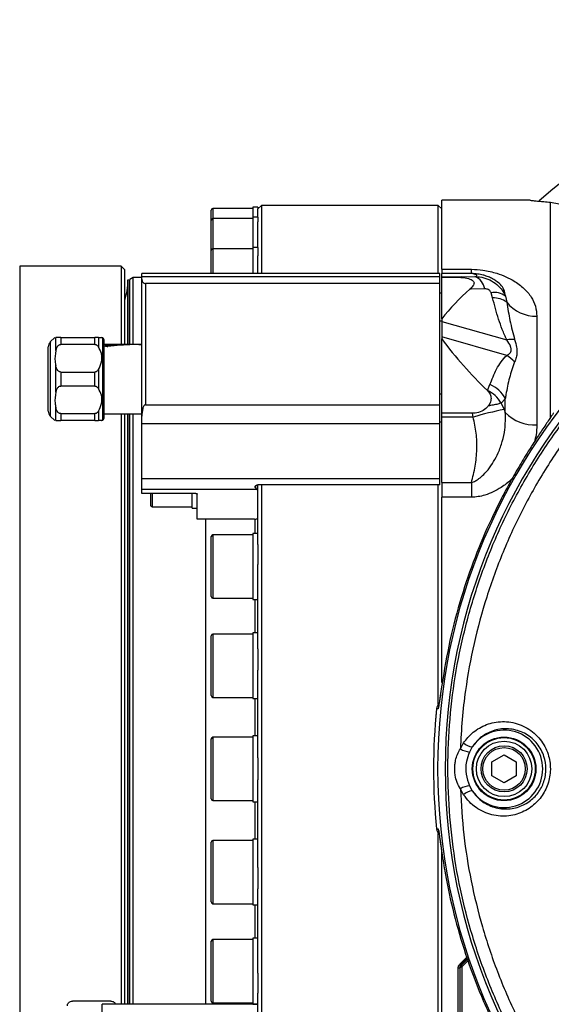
# Model space of a CAD drawing. Extents: x 0 to 4205, y 0 to 2970.
# Tile 29 of 68: x 3032 to 3186, y 707 to 991. Entities that reach past the tile are written whole.
import ezdxf

# ---------------------------------------------------------------- set-up
doc = ezdxf.new("R2010")
doc.units = 0
doc.header["$LTSCALE"] = 5
doc.layers.get('0').update_dxf_attribs({"linetype": 'CONTINUOUS'})

msp = doc.modelspace()

# ---------------------------------------------------------------- linework, layer by layer
at = {"color": 7, "linetype": 'CONTINUOUS'}
for p, q in [((3101.07, 937.22), (3099.57, 937.22)), ((3099.57, 937.22), (3099.57, 934.29)), ((3102.07, 937.72), (3101.07, 936.72)), ((3101.07, 937.22), (3101.07, 936.72)), ((3153.07, 937.72), (3102.07, 937.72)), ((3102.07, 937.72), (3102.07, 918.04)), ((3154.07, 936.72), (3153.07, 937.72)), ((3153.07, 918.04), (3153.07, 937.72)), ((3179.6, 939.22), (3154.07, 939.22)), ((3154.07, 919.29), (3154.07, 939.22)), ((3087.57, 933.42), (3087.57, 936.35)), ((3099.57, 936.85), (3088.07, 936.85)), ((3101.07, 934.29), (3099.57, 934.29)), ((3099.57, 934.29), (3099.57, 925.61)), ((3101.07, 934.29), (3101.07, 936.69)), ((3101.07, 934.29), (3101.07, 932.97)), ((3087.57, 924.74), (3087.57, 933.42)), ((3099.57, 933.92), (3088.07, 933.92)), ((3101.07, 925.59), (3101.07, 932.97)), ((3087.57, 918.04), (3087.57, 924.74)), ((3099.57, 925.24), (3088.07, 925.24)), ((3101.07, 925.61), (3099.57, 925.61)), ((3099.57, 925.61), (3099.57, 918.04)), ((3101.07, 925.59), (3101.07, 923.2)), ((3101.07, 918.02), (3101.07, 923.2)), ((3061.57, 920.22), (3032.32, 920.22)), ((3062.57, 919.22), (3061.57, 920.22)), ((3061.57, 920.22), (3061.57, 897.65)), ((3062.57, 919.22), (3062.57, 897.65)), ((3153.57, 918.04), (3067.57, 918.04)), ((3067.57, 917.22), (3067.57, 918.04)), ((3153.57, 917.22), (3153.57, 918.04)), ((3154.07, 919.29), (3154.07, 918.09)), ((3154.07, 917.1), (3154.07, 918.09)), ((3063.98, 916.19), (3063.5, 916.22)), ((3063.5, 916.22), (3063.5, 897.65)), ((3063.5, 897.65), (3063.5, 916.17)), ((3065.07, 916.97), (3064.07, 916.39)), ((3064.07, 897.65), (3064.07, 916.39)), ((3067.57, 916.97), (3065.07, 916.97)), ((3065.07, 897.65), (3065.07, 916.97)), ((3067.57, 917.22), (3153.57, 917.22)), ((3067.57, 916.41), (3067.57, 917.22)), ((3067.57, 876.9), (3067.57, 916.41)), ((3153.57, 915.2), (3068.57, 915.2)), ((3153.57, 915.2), (3153.57, 917.22)), ((3153.57, 880.24), (3153.57, 915.2)), ((3154.07, 917.02), (3154.07, 917.1)), ((3154.07, 917.02), (3158.08, 917.02)), ((3154.07, 904.97), (3154.07, 917.02)), ((3169.8, 915.87), (3169.56, 916.07)), ((3154.07, 912.39), (3153.57, 912.39)), ((3162.49, 913.79), (3162.22, 913.55)), ((3153.57, 904.39), (3154.07, 904.39)), ((3154.07, 904.97), (3154.07, 904.24)), ((3154.07, 904.24), (3154.07, 899.77)), ((3042.47, 899.65), (3041.16, 898.33)), ((3044.15, 899.65), (3042.74, 899.65)), ((3044.15, 899.65), (3054.04, 899.65)), ((3054.04, 897.63), (3044.15, 897.63)), ((3055.04, 899.65), (3054.04, 899.65)), ((3055.04, 899.65), (3056.02, 899.65)), ((3056.32, 899.49), (3056.05, 899.65)), ((3056.57, 899.05), (3056.57, 887.65)), ((3065.17, 897.65), (3056.57, 897.65)), ((3154.07, 899.77), (3154.07, 899.27)), ((3154.07, 877.76), (3154.07, 899.27)), ((3040.57, 878.37), (3040.57, 896.92)), ((3057.75, 897.03), (3057.7, 897.02)), ((3044.15, 889.67), (3054.04, 889.67)), ((3056.57, 887.65), (3056.57, 876.24)), ((3054.04, 885.63), (3044.15, 885.63)), ((3154.07, 883.26), (3153.57, 883.26)), ((3044.15, 877.67), (3054.04, 877.67)), ((3056.57, 877.65), (3067.57, 877.65)), ((3061.57, 877.65), (3061.57, 775.22)), ((3062.57, 877.65), (3062.57, 775.22)), ((3063.5, 707.33), (3063.5, 877.65)), ((3063.5, 877.65), (3063.5, 707.33)), ((3064.07, 775.22), (3064.07, 877.65)), ((3065.07, 775.22), (3065.07, 877.65)), ((3068.57, 880.24), (3153.57, 880.24)), ((3153.57, 874.68), (3153.57, 880.24)), ((3162.93, 877.76), (3154.07, 877.76)), ((3154.07, 876.65), (3154.07, 877.76)), ((3041.16, 876.96), (3042.47, 875.65)), ((3042.74, 875.65), (3044.15, 875.65)), ((3054.04, 875.65), (3044.15, 875.65)), ((3054.04, 875.65), (3055.04, 875.65)), ((3056.05, 875.65), (3056.32, 875.81)), ((3067.57, 874.68), (3067.57, 876.9)), ((3153.57, 874.68), (3067.57, 874.68)), ((3067.57, 859), (3067.57, 874.68)), ((3153.57, 875.26), (3154.07, 875.26)), ((3153.57, 859), (3153.57, 874.68)), ((3154.07, 857.82), (3154.07, 876.65)), ((3067.57, 859), (3153.57, 859)), ((3067.57, 855.87), (3067.57, 859)), ((3153.57, 857.11), (3153.57, 859)), ((3154.07, 857.82), (3154.07, 853.57)), ((3067.57, 855.87), (3100.61, 855.87)), ((3067.57, 854.65), (3067.57, 855.87)), ((3100.32, 856.23), (3100.61, 855.87)), ((3100.61, 855.87), (3101.07, 855.47)), ((3153.57, 857.11), (3101.02, 857.11)), ((3101.07, 839.9), (3101.07, 857.11)), ((3102.07, 857.11), (3102.07, 612.72)), ((3153.07, 793.86), (3153.07, 857.11)), ((3083.17, 854.65), (3067.57, 854.65)), ((3070.07, 854.65), (3070.07, 851.31)), ((3082.07, 850.44), (3082.07, 854.65)), ((3083.57, 847.22), (3083.57, 854.43)), ((3154.07, 800.12), (3154.07, 853.57)), ((3070.57, 850.81), (3082.07, 850.81)), ((3082.07, 850.44), (3083.57, 850.44)), ((3100.07, 847.22), (3083.57, 847.22)), ((3086.07, 775.22), (3086.07, 847.22)), ((3087.57, 824.94), (3087.57, 842.21)), ((3099.57, 842.71), (3088.07, 842.71)), ((3101.07, 843.07), (3099.57, 843.07)), ((3099.57, 843.07), (3099.57, 824.8)), ((3101.07, 839.9), (3101.07, 834.12)), ((3101.07, 809.79), (3101.07, 834.12)), ((3088.07, 824.44), (3099.57, 824.44)), ((3099.57, 824.8), (3099.57, 824.07)), ((3099.57, 824.07), (3101.07, 824.07)), ((3087.57, 796.33), (3087.57, 813.6)), ((3099.57, 814.1), (3088.07, 814.1)), ((3101.07, 814.47), (3099.57, 814.47)), ((3099.57, 814.47), (3099.57, 795.65)), ((3101.07, 809.79), (3101.07, 803.65)), ((3101.07, 778.35), (3101.07, 803.65)), ((3088.07, 795.83), (3099.57, 795.83)), ((3099.57, 795.65), (3099.57, 795.47)), ((3099.57, 795.47), (3101.07, 795.47)), ((3087.57, 766.58), (3087.57, 783.85)), ((3099.57, 784.35), (3088.07, 784.35)), ((3101.07, 784.72), (3099.57, 784.72)), ((3099.57, 784.72), (3099.57, 765.72)), ((3101.07, 778.35), (3101.07, 772.09)), ((3168.57, 777.24), (3172.07, 779.26)), ((3172.07, 779.26), (3175.57, 777.24)), ((3168.57, 773.19), (3168.57, 777.24)), ((3175.57, 777.24), (3175.57, 773.19)), ((3061.57, 775.22), (3061.57, 707.33)), ((3062.57, 775.22), (3062.57, 707.33)), ((3064.07, 707.33), (3064.07, 775.22)), ((3065.07, 707.33), (3065.07, 775.22)), ((3086.07, 707.33), (3086.07, 775.22)), ((3172.07, 771.17), (3168.57, 773.19)), ((3175.57, 773.19), (3172.07, 771.17)), ((3101.07, 746.78), (3101.07, 772.09)), ((3088.07, 766.08), (3099.57, 766.08)), ((3099.57, 765.72), (3101.07, 765.72)), ((3153.07, 612.72), (3153.07, 756.58)), ((3087.57, 753.93), (3087.57, 754.1)), ((3087.57, 736.83), (3087.57, 753.93)), ((3099.57, 754.6), (3088.07, 754.6)), ((3101.07, 754.96), (3099.57, 754.96)), ((3099.57, 754.96), (3099.57, 735.96)), ((3154.07, 611.22), (3154.07, 751.23)), ((3101.07, 746.78), (3101.07, 740.64)), ((3101.07, 716.32), (3101.07, 740.64)), ((3088.07, 736.33), (3099.57, 736.33)), ((3099.57, 735.96), (3101.07, 735.96)), ((3087.57, 724.83), (3087.57, 725.49)), ((3087.57, 708.22), (3087.57, 724.83)), ((3099.57, 725.99), (3088.07, 725.99)), ((3101.07, 726.36), (3099.57, 726.36)), ((3099.57, 726.36), (3099.57, 707.36)), ((3101.07, 716.32), (3101.07, 710.53)), ((3101.07, 688.11), (3101.07, 710.53)), ((3058.57, 708.25), (3047.57, 708.25)), ((3101.07, 707.33), (3056.07, 707.33)), ((3056.07, 703.33), (3056.07, 707.33)), ((3088.07, 707.72), (3099.57, 707.72)), ((3099.57, 707.36), (3101.07, 707.36))]:
    msp.add_line(p, q, dxfattribs=at)
at = {"color": 8, "linetype": 'CONTINUOUS'}
for p, q in [((3185.44, 876.58), (3185.44, 938.66)), ((3088.07, 936.85), (3088.07, 925.24)), ((3088.07, 925.24), (3088.07, 918.04)), ((3032.32, 920.22), (3032.32, 642.22)), ((3154.07, 919.29), (3162.66, 919.29)), ((3162.66, 918.09), (3154.07, 918.09)), ((3162.66, 918.09), (3162.66, 919.29)), ((3063.98, 916.19), (3063.98, 897.65)), ((3068.57, 915.2), (3068.57, 880.24)), ((3154.07, 917.1), (3159.7, 917.1)), ((3159.7, 917.1), (3163.62, 917.2)), ((3162.57, 913.56), (3162.22, 913.55)), ((3166.49, 913.66), (3162.57, 913.56)), ((3168.76, 911.08), (3168.32, 912.54)), ((3172.51, 911.55), (3172.84, 909.8)), ((3154.07, 904.24), (3172.86, 898.93)), ((3181.53, 905.79), (3181.53, 874.45)), ((3041.16, 898.33), (3041.16, 887.65)), ((3042.74, 895.84), (3042.74, 899.65)), ((3044.15, 899.65), (3044.15, 897.63)), ((3054.04, 897.63), (3054.04, 899.65)), ((3055.04, 899.65), (3055.04, 896.92)), ((3056.32, 875.81), (3056.32, 899.49)), ((3172.86, 894.46), (3154.07, 899.77)), ((3057.58, 897.06), (3057.53, 897.1)), ((3042.74, 883.84), (3042.74, 891.45)), ((3044.15, 889.67), (3044.15, 885.63)), ((3054.04, 885.63), (3054.04, 889.67)), ((3055.04, 890.37), (3055.04, 884.92)), ((3041.16, 887.65), (3041.16, 876.96)), ((3167.3, 884.38), (3168.01, 886.05)), ((3167.28, 884.34), (3167.3, 884.38)), ((3172.43, 881.91), (3171.24, 880.73)), ((3171.24, 880.73), (3172.08, 878.86)), ((3172.43, 877.99), (3172.43, 881.91)), ((3042.74, 875.65), (3042.74, 879.45)), ((3044.15, 877.67), (3044.15, 875.65)), ((3054.04, 875.65), (3054.04, 877.67)), ((3055.04, 878.37), (3055.04, 875.65)), ((3063.98, 877.65), (3063.98, 707.33)), ((3163.15, 876.65), (3162.93, 877.76)), ((3172.08, 878.86), (3172.43, 877.99)), ((3163.15, 876.65), (3154.07, 876.65)), ((3154.07, 857.82), (3162.66, 857.82)), ((3162.66, 857.82), (3162.66, 853.57)), ((3100.32, 856.82), (3100.32, 856.23)), ((3070.57, 854.65), (3070.57, 850.81)), ((3162.66, 853.57), (3154.07, 853.57)), ((3100.27, 843.07), (3100.27, 847.23)), ((3088.07, 842.71), (3088.07, 824.44)), ((3100.27, 814.47), (3100.27, 824.07)), ((3088.07, 814.1), (3088.07, 795.83)), ((3100.27, 784.72), (3100.27, 795.47)), ((3088.07, 784.35), (3088.07, 766.08)), ((3159.46, 780.96), (3160.41, 782.7)), ((3162.88, 781.54), (3162.06, 780.08)), ((3162.06, 770.36), (3162.88, 768.89)), ((3160.41, 767.73), (3159.46, 769.47)), ((3100.27, 754.96), (3100.27, 765.72)), ((3088.07, 754.6), (3088.07, 736.33)), ((3100.27, 726.36), (3100.27, 735.96)), ((3088.07, 725.99), (3088.07, 725.3)), ((3088.07, 725.3), (3088.07, 707.72)), ((3159.24, 718.81), (3161.33, 720.9)), ((3161.46, 720.54), (3159.54, 718.62)), ((3159.74, 718.51), (3161.55, 720.32)), ((3161.68, 719.96), (3160.04, 718.32)), ((3159.45, 717.89), (3159.33, 717.96))]:
    msp.add_line(p, q, dxfattribs=at)
at = {"color": 7, "linetype": 'CONTINUOUS', "flags": 128}
for points in [[(3064.07, 916.17), (3064.04, 916.18), (3063.98, 916.19)], [(3083.17, 854.65), (3083.25, 854.65), (3083.33, 854.64), (3083.4, 854.62), (3083.46, 854.59), (3083.51, 854.55), (3083.54, 854.51), (3083.57, 854.47), (3083.57, 854.43)], [(3100.07, 847.22), (3100.27, 847.23), (3100.46, 847.25), (3100.63, 847.3), (3100.78, 847.36), (3100.91, 847.44), (3101, 847.52), (3101.06, 847.62), (3101.07, 847.72)]]:
    msp.add_lwpolyline(points, dxfattribs=at)
at = {"color": 8, "linetype": 'CONTINUOUS', "flags": 128}
for points in [[(3158.08, 917.02), (3158.88, 917.07), (3159.7, 917.1)], [(3153.17, 793.19), (3153.12, 793.06), (3153.02, 792.52)], [(3152.6, 757.91), (3152.81, 757.91), (3153.02, 757.91)], [(3153.02, 757.91), (3153.12, 757.37), (3153.16, 757.27)], [(3158.88, 688.4), (3158.87, 695), (3158.87, 701.79), (3158.87, 709.73), (3158.87, 717.85)], [(3159.33, 717.96), (3159.33, 709.85), (3159.33, 701.93), (3159.33, 695.17), (3159.33, 688.56)], [(3159.44, 688.59), (3159.45, 696.11), (3159.45, 703.86), (3159.45, 710.8), (3159.45, 717.89)], [(3159.92, 718), (3159.91, 710.94), (3159.91, 704), (3159.91, 696.26), (3159.9, 688.74)]]:
    msp.add_lwpolyline(points, dxfattribs=at)
at = {"color": 8, "linetype": 'CONTINUOUS'}
for radius in [9.17, 6.13]:
    msp.add_circle((3172.07, 775.22), radius, dxfattribs=at)
at = {"color": 7, "linetype": 'CONTINUOUS'}
for radius in [9, 8, 6.64]:
    msp.add_circle((3172.07, 775.22), radius, dxfattribs=at)
for centre, radius, start, end in [((3323.07, 775.22), 216.07, 86.9999, 130.6904), ((3323.07, 775.22), 170.17, 90, 270), ((3323.07, 775.22), 168, 90, 270), ((3088.07, 936.35), 0.5, 90.0283, 179.9717), ((3088.08, 933.42), 0.501, 90.0749, 179.9524), ((3088.07, 924.74), 0.5, 90.0283, 179.9717), ((3200.13, 869.38), 58.2, 130.6443, 142.3036), ((3042.58, 896.92), 2, 135.0208, 179.9811), ((3056.07, 899.05), 0.5, 0.0222, 60.0029), ((3249.72, 970.53), 119.28, 216.6862, 226.271), ((3058.21, 897.77), 0.951, 206.3159, 224.409), ((3042.58, 878.37), 2, 180.0126, 224.9924), ((3056.07, 876.24), 0.5, 299.9971, 359.9778), ((3070.57, 851.3), 0.5, 179.9816, 270.0184), ((3088.07, 842.21), 0.5, 90.0283, 179.9717), ((3088.07, 824.94), 0.5, 180.0283, 269.9717), ((3088.07, 813.6), 0.5, 90.0283, 179.9717), ((3088.08, 796.33), 0.501, 180.0476, 269.9251), ((3323.04, 775.22), 171.32, 174.2021, 185.7971), ((3155.59, 792.22), 3, 139.032, 174.2128), ((3088.08, 783.85), 0.501, 90.0749, 179.9524), ((3088.07, 766.58), 0.5, 180.0283, 269.9717), ((3155.59, 758.22), 3, 185.7851, 220.0172), ((3088.08, 754.1), 0.501, 90.0749, 179.9524), ((3088.07, 736.83), 0.5, 180.0283, 269.9717), ((3088.07, 725.49), 0.5, 90.0283, 179.9717), ((3088.08, 708.22), 0.501, 180.0749, 269.9251)]:
    msp.add_arc(centre, radius, start, end, dxfattribs=at)
at = {"color": 8, "linetype": 'CONTINUOUS'}
for centre, radius, start, end in [((3159.5, 915.31), 1.8, 62.1569, 83.5657), ((3162.05, 913), 4.48, 8.3885, 69.5159), ((3149.94, 909.52), 13.25, 17.7224, 18.8013), ((3169.23, 907.05), 5.56, 53.9357, 99.4408), ((3168.88, 904.32), 6.76, 54.0863, 90.9729), ((3181.18, 916.43), 10.65, 218.5111, 271.878), ((3174.48, 890.53), 8.56, 85.7342, 100.9256), ((3168.01, 886.38), 9.43, 41.0206, 59.0027), ((3164.83, 878.24), 8.44, 25.769, 67.824), ((3163.46, 876.28), 8.96, 29.7397, 64.6239), ((3190.47, 785.59), 95.07, 101.1546, 106.7004), ((3180.78, 885.98), 11.56, 223.7288, 273.7239), ((3323.06, 775.22), 171.33, 174.2038, 185.7962), ((3172.07, 775.22), 11.16, 214.504, 145.496), ((3162.72, 786.24), 6.2, 238.3602, 263.9164), ((3163.3, 785.63), 4.11, 225.296, 264.0683), ((3162.72, 764.19), 6.2, 96.0769, 121.6465), ((3163.3, 764.81), 4.11, 95.9189, 134.7078), ((3159.82, 719.4), 0.82, 225.0633, 250.0357), ((3159.47, 717.75), 0.815, 45.2152, 70.2747), ((3158.92, 718.64), 0.79, 265.8012, 301.0526), ((3159.86, 717.22), 0.79, 85.7294, 121.0001)]:
    msp.add_arc(centre, radius, start, end, dxfattribs=at)
for points, knots in [([(3323.07, 608), (3319.07, 608.08), (3311.03, 608.25), (3299.04, 609.62), (3287.15, 611.77), (3275.46, 614.78), (3263.39, 618.82), (3251.06, 624.09), (3238.61, 630.69), (3226.74, 638.31), (3215.56, 646.88), (3205.15, 656.4), (3195.56, 666.76), (3186.86, 677.89), (3179.14, 689.7), (3172.47, 702.13), (3166.85, 715.09), (3162.33, 728.47), (3158.95, 742.16), (3156.76, 756.1), (3155.75, 770.19), (3155.92, 784.31), (3157.26, 798.35), (3159.81, 812.23), (3163.52, 825.85), (3168.35, 839.13), (3174.27, 851.93), (3181.27, 864.18), (3189.28, 875.81), (3198.23, 886.74), (3208.05, 896.86), (3218.71, 906.11), (3230.12, 914.43), (3242.18, 921.78), (3254.81, 928.08), (3267.92, 933.27), (3281.43, 937.36), (3295.24, 940.28), (3309.15, 942.11), (3318.46, 942.33), (3323.07, 942.43)], [0, 0, 0, 0, 0.022892, 0.045875, 0.068888, 0.091871, 0.114765, 0.141519, 0.168369, 0.195218, 0.221972, 0.248772, 0.275667, 0.302562, 0.329362, 0.35616, 0.383053, 0.409947, 0.436745, 0.463544, 0.490439, 0.517333, 0.544132, 0.570931, 0.597825, 0.624719, 0.651518, 0.678316, 0.705209, 0.732103, 0.758901, 0.785705, 0.812604, 0.839504, 0.866307, 0.893091, 0.919971, 0.946849, 0.973632, 1, 1, 1, 1]), ([(3162.66, 919.29), (3163.77, 919.24), (3165.58, 919.16), (3168.01, 918.69), (3170.24, 918.09), (3172.57, 917.22), (3175.25, 915.83), (3177.82, 913.95), (3179.94, 911.45), (3181.28, 908.68), (3181.44, 906.75), (3181.53, 905.79)], [0, 0, 0, 0, 0.130611, 0.21271, 0.291198, 0.402029, 0.504631, 0.645604, 0.773265, 0.887534, 1, 1, 1, 1]), ([(3166.03, 917.56), (3165.52, 917.7), (3164.42, 918), (3163.27, 918.06), (3162.66, 918.09)], [0, 0, 0, 0, 0.460437, 1, 1, 1, 1]), ([(3163.62, 917.2), (3163.81, 917.23), (3164.07, 917.26), (3164.3, 917.71), (3163.44, 917.91), (3162.98, 918.02), (3162.66, 918.09)], [0, 0, 0, 0, 0.222989, 0.311744, 0.528547, 1, 1, 1, 1]), ([(3163.62, 917.2), (3164.51, 917.13), (3166.19, 917), (3168.54, 916.01), (3170.43, 914.61), (3171.75, 913.04), (3172.29, 911.98), (3172.51, 911.55)], [0, 0, 0, 0, 0.239502, 0.452315, 0.677777, 0.870201, 1, 1, 1, 1]), ([(3172.51, 911.55), (3172.39, 912.22), (3172.19, 913.45), (3171.11, 914.92), (3170.22, 915.57), (3169.8, 915.87)], [0, 0, 0, 0, 0.379089, 0.704189, 1, 1, 1, 1]), ([(3168.32, 912.54), (3168.28, 912.63), (3168.19, 912.84), (3167.93, 913.17), (3167.54, 913.45), (3167.05, 913.63), (3166.69, 913.65), (3166.49, 913.66)], [0, 0, 0, 0, 0.124675, 0.309612, 0.530052, 0.745606, 1, 1, 1, 1]), ([(3172.86, 898.93), (3172.41, 899.92), (3171.52, 901.89), (3170.11, 905.94), (3169.3, 909.03), (3168.76, 911.08)], [0, 0, 0, 0, 0.254417, 0.504025, 1, 1, 1, 1]), ([(3172.84, 909.8), (3173.13, 908.03), (3173.71, 904.41), (3174.64, 900.86), (3175.12, 899.06)], [0, 0, 0, 0, 0.489817, 1, 1, 1, 1]), ([(3215.65, 898.76), (3213.95, 897.24), (3208.83, 892.67), (3200.85, 884.39), (3192.08, 873.71), (3184.24, 862.32), (3177.38, 850.32), (3171.59, 837.79), (3166.87, 824.79), (3163.23, 811.45), (3161.07, 799.61), (3159.89, 789.43), (3159.6, 783.78), (3159.46, 780.96)], [0, 0, 0, 0, 0.050838, 0.153521, 0.256567, 0.359616, 0.462298, 0.564968, 0.668005, 0.771044, 0.873717, 0.936858, 1, 1, 1, 1]), ([(3172.86, 894.46), (3173.18, 894.65), (3173.77, 895.01), (3174.23, 895.93), (3174.08, 896.64), (3173.7, 897.65), (3173.26, 898.33), (3172.86, 898.93)], [0, 0, 0, 0, 0.2076, 0.383403, 0.542461, 0.599506, 1, 1, 1, 1]), ([(3175.12, 899.06), (3175.34, 898.31), (3175.7, 897.06), (3175.86, 895.3), (3175.64, 893.86), (3175.29, 893), (3175.12, 892.57)], [0, 0, 0, 0, 0.349912, 0.583126, 0.791836, 1, 1, 1, 1]), ([(3057.58, 897.06), (3057.6, 897.05), (3057.65, 897.03), (3057.71, 897.03), (3057.75, 897.03)], [0, 0, 0, 0, 0.403286, 1, 1, 1, 1]), ([(3168.01, 886.05), (3168.59, 887.55), (3169.46, 889.82), (3171.15, 892.64), (3172.29, 893.85), (3172.86, 894.46)], [0, 0, 0, 0, 0.492179, 0.743144, 1, 1, 1, 1]), ([(3175.12, 892.57), (3174.58, 891.07), (3173.49, 888), (3172.81, 884.37), (3172.49, 882.32), (3172.43, 881.91)], [0, 0, 0, 0, 0.4332923, 0.8867667, 1, 1, 1, 1]), ([(3171.24, 880.73), (3170.92, 880.62), (3170.16, 880.37), (3168.9, 880.11), (3167.97, 879.97), (3167.5, 879.9)], [0, 0, 0, 0, 0.260421, 0.631027, 1, 1, 1, 1]), ([(3162.66, 857.82), (3163.04, 857.95), (3163.81, 858.22), (3165.52, 859.36), (3167.35, 861.23), (3169.11, 863.81), (3170.52, 866.55), (3171.63, 869.62), (3172.52, 873.52), (3172.46, 876.34), (3172.43, 877.99)], [0, 0, 0, 0, 0.051066, 0.102131, 0.258023, 0.378383, 0.497357, 0.645667, 0.791416, 1, 1, 1, 1]), ([(3162.66, 857.82), (3163.06, 859.37), (3163.88, 862.51), (3164.29, 867.28), (3164.19, 872.06), (3163.5, 875.11), (3163.15, 876.65)], [0, 0, 0, 0, 0.252251, 0.509075, 0.751872, 1, 1, 1, 1]), ([(3181.53, 874.45), (3181.49, 873.47), (3181.43, 871.8), (3180.99, 870.2), (3180.81, 869.54)], [0, 0, 0, 0, 0.589556, 1, 1, 1, 1]), ([(3174.49, 859.05), (3174.36, 858.92), (3173.4, 857.88), (3171.53, 856.55), (3168.98, 855.06), (3166.75, 854.19), (3164.62, 853.66), (3163.31, 853.6), (3162.66, 853.57)], [0, 0, 0, 0, 0.0423508, 0.3168719, 0.5097173, 0.7055744, 0.8524256, 1, 1, 1, 1]), ([(3154.11, 799.4), (3153.99, 798.61), (3153.78, 797.14), (3153.52, 795.14), (3153.24, 793.69), (3153.18, 792.84), (3153.04, 792.56), (3153.02, 792.52)], [0, 0, 0, 0, 0.342142, 0.641617, 0.863255, 0.982344, 1, 1, 1, 1]), ([(3153.02, 792.52), (3152.95, 792.52), (3152.81, 792.52), (3152.67, 792.52), (3152.6, 792.52)], [0, 0, 0, 0, 0.506598, 1, 1, 1, 1]), ([(3160.41, 782.7), (3160.8, 783.24), (3161.6, 784.36), (3163.14, 785.81), (3164.96, 787.08), (3166.99, 788.04), (3169.24, 788.67), (3171.61, 788.92), (3174.06, 788.73), (3176.47, 788.1), (3178.76, 787.03), (3180.81, 785.54), (3182.53, 783.74), (3183.87, 781.68), (3184.79, 779.54), (3185.31, 777.36), (3185.43, 775.86), (3185.42, 774.36), (3185.28, 772.88), (3184.76, 770.82), (3183.93, 768.89), (3182.81, 767.09), (3181.42, 765.48), (3179.75, 764.07), (3177.85, 762.93), (3175.7, 762.09), (3173.41, 761.61), (3170.98, 761.53), (3168.53, 761.91), (3166.15, 762.72), (3163.96, 763.98), (3161.97, 765.63), (3160.94, 767.02), (3160.41, 767.73)], [0, 0, 0, 0, 0.02822, 0.059467, 0.090338, 0.123236, 0.155867, 0.190549, 0.225215, 0.261116, 0.297331, 0.333184, 0.36955, 0.403883, 0.438638, 0.469252, 0.499991, 0.50307, 0.533588, 0.563966, 0.594071, 0.623857, 0.654707, 0.685175, 0.717577, 0.74966, 0.783905, 0.818053, 0.853746, 0.889668, 0.925678, 0.962175, 1, 1, 1, 1]), ([(3162.88, 768.89), (3163.32, 768.29), (3164.19, 767.11), (3165.87, 765.71), (3167.72, 764.64), (3169.73, 763.93), (3171.81, 763.61), (3173.87, 763.66), (3176.45, 764.18), (3179.36, 765.59), (3182.02, 768.19), (3183.45, 770.92), (3184.05, 773.31), (3184.26, 775.79), (3183.85, 778.35), (3182.82, 780.73), (3181.67, 782.49), (3180.19, 784.02), (3178.44, 785.27), (3176.49, 786.17), (3174.43, 786.7), (3172.34, 786.84), (3169.69, 786.56), (3166.66, 785.39), (3164.23, 783.43), (3163.2, 781.99), (3162.88, 781.54)], [0, 0, 0, 0, 0.03762, 0.074058, 0.109861, 0.145772, 0.181395, 0.215565, 0.249871, 0.314334, 0.37572, 0.435727, 0.467769, 0.500015, 0.561491, 0.596485, 0.630911, 0.667504, 0.703419, 0.739777, 0.775718, 0.810398, 0.845096, 0.910269, 0.971936, 1, 1, 1, 1]), ([(3159.46, 769.47), (3159.12, 770.07), (3158.43, 771.29), (3157.83, 773.68), (3157.77, 775.86), (3158.1, 777.87), (3158.57, 779.42), (3159.17, 780.45), (3159.46, 780.96)], [0, 0, 0, 0, 0.171854, 0.346275, 0.603662, 0.705244, 0.853134, 1, 1, 1, 1]), ([(3162.06, 780.08), (3161.73, 779.17), (3160.99, 777.1), (3160.92, 773.68), (3161.69, 771.44), (3162.06, 770.36)], [0, 0, 0, 0, 0.290139, 0.657697, 1, 1, 1, 1]), ([(3159.46, 769.47), (3159.72, 765.03), (3160.25, 756.11), (3162.43, 742.8), (3165.64, 729.63), (3170.01, 716.59), (3175.52, 703.84), (3181.98, 691.82), (3189.2, 680.69), (3197.12, 670.38), (3205.87, 660.59), (3212.39, 654.65), (3215.64, 651.68)], [0, 0, 0, 0, 0.099447, 0.199564, 0.300957, 0.402352, 0.506692, 0.611032, 0.70703, 0.803029, 0.901514, 1, 1, 1, 1]), ([(3153.02, 757.91), (3153.06, 757.78), (3153.23, 757.28), (3153.35, 756.15), (3153.63, 754.44), (3153.87, 752.66), (3154.04, 751.48), (3154.11, 751.04)], [0, 0, 0, 0, 0.060046, 0.22781, 0.485683, 0.806259, 1, 1, 1, 1]), ([(3158.87, 717.85), (3158.87, 717.89), (3158.87, 718.08), (3158.95, 718.44), (3159.14, 718.68), (3159.24, 718.81)], [0, 0, 0, 0, 0.1278992, 0.5270211, 1, 1, 1, 1]), ([(3159.54, 718.62), (3159.49, 718.56), (3159.42, 718.47), (3159.35, 718.27), (3159.32, 718.12), (3159.33, 717.99), (3159.33, 717.96)], [0, 0, 0, 0, 0.361461, 0.466475, 0.86846, 1, 1, 1, 1]), ([(3159.45, 717.89), (3159.45, 717.92), (3159.47, 718.04), (3159.54, 718.27), (3159.67, 718.43), (3159.74, 718.51)], [0, 0, 0, 0, 0.123423, 0.520166, 1, 1, 1, 1]), ([(3159.54, 718.62), (3159.58, 718.6), (3159.65, 718.57), (3159.71, 718.53), (3159.74, 718.51)], [0, 0, 0, 0, 0.580476, 1, 1, 1, 1]), ([(3160.04, 718.32), (3160.01, 718.28), (3159.94, 718.2), (3159.92, 718.08), (3159.92, 718.02), (3159.92, 718)], [0, 0, 0, 0, 0.473012, 0.873027, 1, 1, 1, 1])]:
    msp.add_open_spline(points, degree=3, knots=knots, dxfattribs=at)
at = {"color": 7, "linetype": 'CONTINUOUS'}
for points, knots in [([(3179.6, 939.21), (3179.6, 939.21), (3179.47, 939.23), (3180.32, 939.13), (3180.77, 939.08), (3182.19, 938.94), (3183.69, 938.8), (3184.81, 938.71), (3185.44, 938.66)], [0, 0, 0, 0, 0.004221, 0.061724, 0.202956, 0.431793, 0.687073, 1, 1, 1, 1]), ([(3185.44, 938.66), (3186.12, 938.56), (3187.85, 938.33), (3190.06, 937.36), (3191.37, 936.32), (3191.86, 935.93)], [0, 0, 0, 0, 0.2933976, 0.7359337, 1, 1, 1, 1]), ([(3169.81, 915.89), (3169.68, 915.99), (3169.34, 916.24), (3168.76, 916.56), (3168.14, 916.87), (3167.31, 917.22), (3166.62, 917.47), (3166.1, 917.59), (3166.04, 917.6)], [0, 0, 0, 0, 0.1225068, 0.3032376, 0.4721571, 0.6203734, 0.9558038, 1, 1, 1, 1]), ([(3063.5, 916.17), (3063.46, 915.17), (3063.36, 913.22), (3062.83, 911.34), (3062.57, 910.43)], [0, 0, 0, 0, 0.514142, 1, 1, 1, 1]), ([(3067.57, 916.41), (3067.58, 916.29), (3067.61, 915.9), (3067.86, 915.48), (3068.19, 915.28), (3068.34, 915.22), (3068.48, 915.2), (3068.54, 915.2), (3068.57, 915.2)], [0, 0, 0, 0, 0.21655, 0.680037, 0.75707, 0.88686, 0.945804, 1, 1, 1, 1]), ([(3158.08, 917.02), (3158.33, 917.02), (3159.08, 917.02), (3159.84, 916.95), (3160.34, 916.9)], [0, 0, 0, 0, 0.331788, 1, 1, 1, 1]), ([(3160.34, 916.9), (3160.99, 916.81), (3161.86, 916.69), (3162.84, 916.24), (3163.29, 915.86), (3163.46, 915.31), (3163.22, 914.54), (3162.78, 914.09), (3162.49, 913.79)], [0, 0, 0, 0, 0.352641, 0.476893, 0.582875, 0.66271, 0.775211, 1, 1, 1, 1]), ([(3042.74, 895.84), (3042.84, 896.18), (3042.97, 896.65), (3043.32, 897.19), (3043.6, 897.46), (3043.9, 897.6), (3044.07, 897.62), (3044.15, 897.63)], [0, 0, 0, 0, 0.429979, 0.604883, 0.787178, 0.899799, 1, 1, 1, 1]), ([(3054.04, 897.63), (3054.13, 897.62), (3054.3, 897.6), (3054.59, 897.46), (3054.84, 897.23), (3054.98, 897.01), (3055.04, 896.92)], [0, 0, 0, 0, 0.205712, 0.405386, 0.741507, 1, 1, 1, 1]), ([(3057.36, 897.35), (3060.46, 897.57), (3063.89, 897.82), (3067.31, 897.6), (3067.63, 897.58)], [0, 0, 0, 0, 0.9053877, 1, 1, 1, 1]), ([(3067.63, 897.58), (3066.74, 897.58), (3063.44, 897.6), (3060.15, 897.27), (3057.75, 897.03)], [0, 0, 0, 0, 0.268835, 1, 1, 1, 1]), ([(3042.74, 895.84), (3042.58, 894.79), (3042.35, 893.31), (3042.65, 891.87), (3042.74, 891.45)], [0, 0, 0, 0, 0.7129, 1, 1, 1, 1]), ([(3055.04, 890.37), (3055.4, 891.09), (3056.13, 892.52), (3056.06, 894.95), (3055.37, 896.29), (3055.04, 896.92)], [0, 0, 0, 0, 0.347452, 0.691882, 1, 1, 1, 1]), ([(3057.7, 897.02), (3057.63, 897.02), (3057.47, 897.01), (3057.25, 897.03), (3057.08, 897.06), (3056.98, 897.11), (3056.93, 897.14), (3056.9, 897.18), (3056.9, 897.22), (3056.93, 897.25), (3057.01, 897.29), (3057.16, 897.33), (3057.29, 897.34), (3057.36, 897.35)], [0, 0, 0, 0, 0.17264, 0.339984, 0.486617, 0.541242, 0.584945, 0.618057, 0.642979, 0.673527, 0.718858, 0.839031, 1, 1, 1, 1]), ([(3044.15, 889.67), (3044.07, 889.67), (3043.89, 889.69), (3043.61, 889.83), (3043.25, 890.17), (3042.93, 890.74), (3042.8, 891.22), (3042.74, 891.45)], [0, 0, 0, 0, 0.107698, 0.212235, 0.388215, 0.70588, 1, 1, 1, 1]), ([(3055.04, 890.37), (3054.95, 890.24), (3054.79, 890.01), (3054.5, 889.78), (3054.24, 889.68), (3054.1, 889.67), (3054.04, 889.67)], [0, 0, 0, 0, 0.366769, 0.65846, 0.866596, 1, 1, 1, 1]), ([(3042.74, 883.84), (3042.58, 882.79), (3042.35, 881.31), (3042.65, 879.87), (3042.74, 879.45)], [0, 0, 0, 0, 0.7128461, 1, 1, 1, 1]), ([(3042.74, 883.84), (3042.84, 884.18), (3042.97, 884.65), (3043.32, 885.19), (3043.6, 885.46), (3043.9, 885.6), (3044.07, 885.62), (3044.15, 885.63)], [0, 0, 0, 0, 0.430059, 0.604959, 0.787184, 0.899801, 1, 1, 1, 1]), ([(3054.04, 885.63), (3054.13, 885.62), (3054.3, 885.6), (3054.59, 885.46), (3054.84, 885.23), (3054.98, 885.01), (3055.04, 884.92)], [0, 0, 0, 0, 0.205706, 0.405375, 0.741362, 1, 1, 1, 1]), ([(3055.04, 878.37), (3055.4, 879.09), (3056.13, 880.52), (3056.06, 882.95), (3055.37, 884.29), (3055.04, 884.92)], [0, 0, 0, 0, 0.347451, 0.691915, 1, 1, 1, 1]), ([(3167.28, 884.34), (3167.56, 884), (3168.12, 883.34), (3168.39, 882.05), (3168.15, 880.84), (3167.71, 880.2), (3167.5, 879.9)], [0, 0, 0, 0, 0.268811, 0.523451, 0.781711, 1, 1, 1, 1]), ([(3044.15, 877.67), (3044.07, 877.67), (3043.89, 877.69), (3043.61, 877.83), (3043.25, 878.17), (3042.93, 878.74), (3042.8, 879.22), (3042.74, 879.45)], [0, 0, 0, 0, 0.1077003, 0.2122392, 0.388288, 0.7058742, 1, 1, 1, 1]), ([(3055.04, 878.37), (3054.95, 878.24), (3054.79, 878.01), (3054.5, 877.78), (3054.24, 877.68), (3054.1, 877.67), (3054.04, 877.67)], [0, 0, 0, 0, 0.366787, 0.658379, 0.866589, 1, 1, 1, 1]), ([(3068.57, 880.24), (3068.56, 880.24), (3068.52, 880.24), (3068.43, 880.21), (3068.28, 880.12), (3068.02, 879.78), (3067.65, 878.7), (3067.61, 877.66), (3067.57, 876.9)], [0, 0, 0, 0, 0.009334, 0.036446, 0.076909, 0.150633, 0.37827, 1, 1, 1, 1]), ([(3167.5, 879.9), (3167.4, 879.78), (3166.87, 879.15), (3165.67, 878.28), (3164.13, 877.81), (3163.21, 877.77), (3162.93, 877.76)], [0, 0, 0, 0, 0.094376, 0.469089, 0.84031, 1, 1, 1, 1]), ([(3186.31, 877.85), (3186.29, 877.8), (3185.99, 877.26), (3185.29, 876.3), (3184.31, 874.83), (3182.93, 872.79), (3181.15, 870.1), (3178.8, 866.43), (3176.25, 862.2), (3173.56, 857.49), (3171.87, 854.26), (3171.03, 852.65)], [0, 0, 0, 0, 0.005741, 0.062677, 0.120406, 0.18573, 0.313072, 0.447943, 0.629904, 0.814791, 1, 1, 1, 1]), ([(3055.97, 875.65), (3055.98, 875.65), (3056.22, 875.65), (3055.4, 875.65), (3055.14, 875.65), (3055.04, 875.65)], [0, 0, 0, 0, 0.04878, 0.636005, 1, 1, 1, 1]), ([(3100.32, 856.23), (3100.29, 856.29), (3100.21, 856.41), (3100.21, 856.63), (3100.32, 856.83), (3100.5, 856.98), (3100.74, 857.09), (3100.92, 857.1), (3101.02, 857.11)], [0, 0, 0, 0, 0.151359, 0.294857, 0.447206, 0.616272, 0.799408, 1, 1, 1, 1]), ([(3171.03, 852.65), (3170.14, 850.86), (3167.47, 845.48), (3163.57, 836.24), (3159.55, 824.55), (3156.25, 812.26), (3154.82, 803.69), (3154.11, 799.4)], [0, 0, 0, 0, 0.10689, 0.320761, 0.535686, 0.76717, 1, 1, 1, 1]), ([(3154.06, 799.1), (3154.03, 798.88), (3153.93, 798.18), (3153.77, 797.05), (3153.58, 795.75), (3153.44, 794.73), (3153.28, 793.78), (3153.25, 793.53), (3153.15, 793.09), (3153.17, 793.14), (3153.17, 793.15)], [0, 0, 0, 0, 0.112077, 0.350624, 0.567897, 0.753448, 0.895368, 0.972977, 0.998526, 1, 1, 1, 1]), ([(3153.17, 757.28), (3153.17, 757.28), (3153.18, 757.22), (3153.23, 757.02), (3153.3, 756.56), (3153.42, 755.82), (3153.56, 754.81), (3153.74, 753.59), (3153.94, 752.21), (3154.07, 751.24), (3154.15, 750.73), (3154.15, 750.72)], [0, 0, 0, 0, 0.0002896, 0.0275831, 0.0946523, 0.2082577, 0.3656364, 0.556048, 0.7677768, 0.9932498, 1, 1, 1, 1]), ([(3154.11, 751.04), (3154.41, 749.06), (3155.33, 743.13), (3157.48, 733.33), (3160.95, 721.47), (3165.35, 709.53), (3169.13, 701.71), (3171.03, 697.79)], [0, 0, 0, 0, 0.1068762, 0.320731, 0.5356601, 0.7671493, 1, 1, 1, 1]), ([(3046.07, 706.92), (3046.09, 707.07), (3046.13, 707.37), (3046.39, 707.77), (3046.77, 708.07), (3047.19, 708.22), (3047.46, 708.24), (3047.57, 708.25)], [0, 0, 0, 0, 0.201851, 0.409693, 0.626269, 0.850422, 1, 1, 1, 1]), ([(3058.57, 708.25), (3058.74, 708.23), (3059.08, 708.2), (3059.52, 707.98), (3059.85, 707.68), (3059.94, 707.43), (3059.98, 707.33)], [0, 0, 0, 0, 0.280634, 0.555047, 0.818917, 1, 1, 1, 1])]:
    msp.add_open_spline(points, degree=3, knots=knots, dxfattribs=at)

doc.saveas('drawing.dxf')
